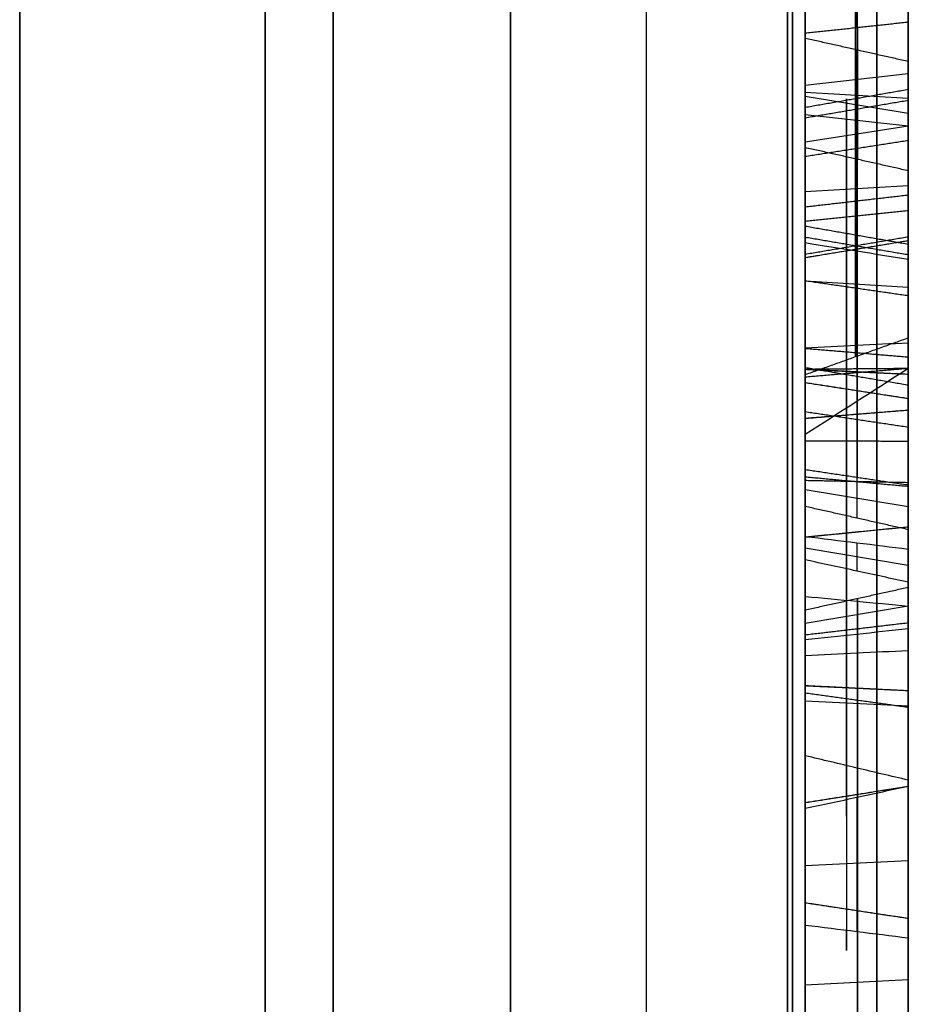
# Model space of a CAD drawing. Header units: millimetres. Extents: x 0 to 290, y -65 to 65.
# Tile 224 of 256: x 239.84 to 242, y 12.84 to 15.23. Entities that reach past the tile are written whole.
import ezdxf

# ---------------------------------------------------------------- set-up
doc = ezdxf.new("R2010")
doc.units = ezdxf.units.MM
doc.layers.add('Layer 01', color=7, linetype='Continuous', true_color=0x000000)

# ---------------------------------------------------------------- blocks, each defined once
blk = doc.blocks.new('Block 01')
at = {"layer": 'Layer 01'}
for p, q in [((239.8438, 13.8082, -36.9274), (239.8438, 35.2853, -36.9274)), ((239.8438, 13.8082, 36.9274), (239.8438, 35.2853, 36.9274)), ((241.8765, 14.1178, -44.6313), (241.8765, 15.8549, -46.0284)), ((241.8712, 15.7281, -45.5664), (241.8712, 14.4106, -44.5101)), ((241.875, 15.4741, -43.8382), (241.875, 15.2091, -43.0897)), ((242, 15.4576, -44.8705), (242, 14.8964, -44.8705)), ((241.8725, 14.411, -44.5102), (241.8725, 15.2488, -44.2135)), ((241.8766, 15.2092, -43.0893), (241.8766, 14.8899, -43.2024)), ((241.875, 15.1554, -43.9511), (241.875, 14.0197, -44.3533)), ((241.875, 14.8903, -43.2025), (241.875, 15.1554, -43.9511)), ((241.75, 15.1127, -45.4028), (241.75, 15.1127, -45.1004)), ((241.75, 15.1127, -44.2388), (241.75, 15.1127, -43.9896)), ((241.75, 15.1127, -43.7644), (241.75, 15.1127, -43.1472)), ((241.75, 15.0703, -45.0664), (242, 15.0979, -45.032)), ((241.75, 15.0528, -43.1684), (242, 15.0381, -43.1268)), ((242, 15.0683, -44.3013), (242, 15.0683, -45.0083)), ((241.75, 15.0436, -43.5695), (242, 15.0021, -43.5842)), ((241.75, 14.9988, -45.3112), (242, 14.9712, -45.3456)), ((241.75, 14.8122, -44.3452), (242, 14.8269, -44.3868)), ((241.75, 14.5949, -44.1729), (242, 14.5802, -44.1314)), ((241.75, 14.4393, -44.5605), (241.75, 14.1164, -44.5605)), ((241.75, 14.2355, -40.5186), (241.75, 13.9223, -40.5186)), ((241.8758, 14.0195, -44.3532), (241.8758, 14.118, -44.6312)), ((241.75, 14.0891, -44.4833), (242, 14.0475, -44.498)), ((241.75, 14.0003, -39.0604), (241.75, 14.0003, -39.3049)), ((241.75, 14.0003, -40.4757), (241.75, 14.0003, -40.6978)), ((241.75, 14.0003, -41.6837), (241.75, 14.0003, -41.9565)), ((241.8763, 13.891, -40.4893), (241.8763, 13.959, -40.7312)), ((241.75, 13.9476, -40.6084), (242, 13.9051, -40.6203)), ((241.75, 13.7648, -45.2192), (242, 13.807, -45.2063)), ((241.8764, 13.8241, -45.3368), (241.8764, 13.7507, -45.0968)), ((241.8764, 11.9553, -45.9082), (241.8764, 13.8241, -45.3368)), ((241.8764, 13.7507, -45.0968), (241.8764, 11.8819, -45.6681)), ((241.8764, 13.7384, -41.2959), (241.8764, 13.4131, -41.3873)), ((241.75, 13.5761, -41.3647), (242, 13.5642, -41.3222)), ((241.8762, 13.0159, -40.201), (241.8762, 13.3419, -40.1094)), ((241.75, 13.2061, -45.5025), (241.75, 12.4999, -45.5025)), ((241.75, 13.1768, -40.1327), (242, 13.1887, -40.1751)), ((241.75, 12.8872, -45.5999), (242, 12.9001, -45.6421)), ((241.75, 12.853, -45.6104), (241.75, 12.853, -45.3945))]:
    blk.add_line(p, q, dxfattribs=at)
at = {"layer": 'Layer 01', "extrusion": (1, 2.40078e-09, -4.15826e-09)}
blk.add_arc((0, 0, 239.8438), 51.0753, 275.64333, 324.35667, dxfattribs=at)
at = {"layer": 'Layer 01', "extrusion": (-1, -2.40078e-09, -4.15826e-09)}
blk.add_arc((0, 0, -239.8438), 51.0753, 95.64333, 144.35667, dxfattribs=at)
at = {"layer": 'Layer 01', "extrusion": (-1, 1.14899e-31, 3.37662e-17)}
for start, end in [(215.66946, 264.33054), (95.66946, 144.33054)]:
    blk.add_arc((0, 0, -240.4394), 51.0545, start, end, dxfattribs=at)
at = {"layer": 'Layer 01', "extrusion": (1, 4.58683e-14, -8.07993e-14)}
blk.add_arc((0, 0, 241.0349), 51.0337, 275.69573, 324.30427, dxfattribs=at)
at = {"layer": 'Layer 01', "extrusion": (1, 4.70401e-14, 8.01228e-14)}
blk.add_arc((0, 0, 241.0349), 51.0337, 35.69573, 84.30427, dxfattribs=at)
at = {"layer": 'Layer 01', "extrusion": (1, -1.73004e-15, 1.24376e-15)}
blk.add_arc((0, 0, 239.8438), 39.4246, 275.71323, 324.28677, dxfattribs=at)
at = {"layer": 'Layer 01', "extrusion": (1, -2.12112e-16, -2.12014e-15)}
blk.add_arc((0, 0, 239.8438), 39.4246, 35.71323, 84.28677, dxfattribs=at)
at = {"layer": 'Layer 01', "extrusion": (-1, 0, 0)}
for start, end in [(95.8461, 144.15517), (215.8461, 264.15517)]:
    blk.add_arc((0, 0, -240.6041), 39.3945, start, end, dxfattribs=at)
at = {"layer": 'Layer 01', "extrusion": (-1, 1.81362e-10, -3.14134e-10)}
blk.add_arc((0, 0, -241.7071), 39.7071, 217.05776, 262.94224, dxfattribs=at)
at = {"layer": 'Layer 01', "extrusion": (-1, 1.81357e-10, 3.14112e-10)}
blk.add_arc((0, 0, -241.7071), 39.7071, 97.05776, 142.94224, dxfattribs=at)
at = {"layer": 'Layer 01', "extrusion": (1, -6.98079e-10, 5.60357e-09)}
blk.add_arc((0, 0, 241.3644), 39.3644, 277.10119, 322.89881, dxfattribs=at)
at = {"layer": 'Layer 01', "extrusion": (-1, 3.29704e-09, 5.71067e-09)}
blk.add_arc((0, 0, -241.3644), 39.3644, 97.10119, 142.89881, dxfattribs=at)
at = {"layer": 'Layer 01'}
for points, weights in [([(241.7193, 41.1984, -29.5994), (241.7193, 32.5666, -41.6136), (241.7193, 19.7551, -49.0103), (241.7193, 5.0346, -50.4785)], [0.85966990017, 0.808876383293, 0.808876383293, 0.85966990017]), ([(241.7193, 5.0346, 50.4785), (241.7193, 19.7551, 49.0103), (241.7193, 32.5666, 41.6136), (241.7193, 41.1984, 29.5994)], [0.859669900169, 0.808876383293, 0.808876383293, 0.859669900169]), ([(241.924, 31.9465, -24.1239), (241.924, 25.3284, -32.888), (241.924, 15.8176, -38.3791), (241.924, 4.9187, -39.7285)], [0.961939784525, 0.911212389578, 0.911212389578, 0.961939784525]), ([(241.924, 4.9187, 39.7285), (241.924, 15.8176, 38.3791), (241.924, 25.3284, 32.888), (241.924, 31.9465, 24.1239)], [0.961939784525, 0.911212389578, 0.911212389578, 0.961939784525])]:
    blk.add_rational_spline(points, weights, degree=3, dxfattribs=at)
for points, knots in [([(242, 40.6342, -29.1941), (242, 39.6103, -30.6193), (242, 37.9715, -32.6655), (242, 35.8795, -34.8925), (242, 34.7885, -35.9659), (242, 34.2317, -36.4926), (242, 33.9907, -36.7162), (242, 33.8295, -36.8647), (242, 33.75, -36.9375), (242, 33.0073, -37.6132), (242, 31.9942, -38.4864), (242, 30.7726, -39.4567), (242, 30.2405, -39.8622), (242, 29.8839, -40.1303), (242, 29.7056, -40.2624), (242, 28.075, -41.4542), (242, 26.5719, -42.4333), (242, 24.2398, -43.7798), (242, 23.0572, -44.4209), (242, 21.6486, -45.1124), (242, 21.0387, -45.3967), (242, 20.6308, -45.5835), (242, 20.4248, -45.6761), (242, 19.4044, -46.127), (242, 18.1671, -46.6346), (242, 16.7011, -47.1684), (242, 15.9625, -47.4207), (242, 15.6447, -47.5257), (242, 15.4326, -47.5949), (242, 15.3246, -47.6298), (242, 11.8767, -48.7309), (242, 8.4585, -49.4389), (242, 4.9657, -49.7873)], [0, 0, 0, 0, 5.309603, 7.964405, 9.291805, 9.955506, 10.287356, 10.287356, 10.619206, 10.619206, 13.274008, 14.601409, 15.265109, 15.265109, 15.928809, 15.928809, 21.238412, 21.238412, 23.893214, 25.220615, 25.884315, 25.884315, 26.548016, 26.548016, 29.202817, 30.530218, 31.193918, 31.525769, 31.525769, 31.857619, 31.857619, 42.476825, 42.476825, 42.476825, 42.476825]), ([(242, 4.9657, 49.7873), (242, 6.7119, 49.6131), (242, 9.3034, 49.217), (242, 12.278, 48.5188), (242, 13.7531, 48.1107), (242, 14.4876, 47.8918), (242, 14.8018, 47.7949), (242, 15.0111, 47.7296), (242, 15.1138, 47.6971), (242, 16.0703, 47.3917), (242, 17.333, 46.951), (242, 18.7842, 46.3782), (242, 19.4015, 46.1201), (242, 19.8119, 45.9453), (242, 20.0155, 45.857), (242, 21.8629, 45.0407), (242, 23.4623, 44.2286), (242, 25.7946, 42.8822), (242, 26.941, 42.1785), (242, 28.2442, 41.3044), (242, 28.7953, 40.9184), (242, 29.1611, 40.6585), (242, 29.3443, 40.5265), (242, 30.2449, 39.8682), (242, 31.3032, 39.0504), (242, 32.4985, 38.0477), (242, 33.0863, 37.5342), (242, 33.3361, 37.3115), (242, 33.5021, 37.1625), (242, 33.5863, 37.0864), (242, 36.2639, 34.6509), (242, 38.5861, 32.0447), (242, 40.6342, 29.1941)], [0, 0, 0, 0, 5.309603, 7.964405, 9.291805, 9.955506, 10.287356, 10.287356, 10.619206, 10.619206, 13.274008, 14.601409, 15.265109, 15.265109, 15.928809, 15.928809, 21.238412, 21.238412, 23.893214, 25.220615, 25.884315, 25.884315, 26.548016, 26.548016, 29.202817, 30.530218, 31.193918, 31.525769, 31.525769, 31.857619, 31.857619, 42.476825, 42.476825, 42.476825, 42.476825]), ([(242, 4.9657, -40.108), (242, 6.2947, -39.9434), (242, 8.2665, -39.5997), (242, 10.5286, -39.029), (242, 11.6501, -38.7013), (242, 12.2085, -38.5268), (242, 12.4473, -38.4497), (242, 12.6063, -38.3979), (242, 12.6842, -38.3722), (242, 15.3587, -37.4819), (242, 17.8399, -36.3664), (242, 21.3907, -34.3164), (242, 23.1057, -33.2074), (242, 25.0007, -31.7665), (242, 25.9218, -31.0093), (242, 26.3758, -30.6216), (242, 26.5689, -30.4534), (242, 26.6974, -30.3409), (242, 26.7627, -30.2832), (242, 28.8286, -28.4499), (242, 30.6374, -26.4921), (242, 32.2517, -24.3544)], [0, 0, 0, 0, 4.049899, 6.074849, 7.087324, 7.593561, 7.84668, 7.84668, 8.099798, 8.099798, 16.199597, 16.199597, 20.249496, 22.274446, 23.28692, 23.793158, 24.046277, 24.046277, 24.299395, 24.299395, 32.399194, 32.399194, 32.399194, 32.399194]), ([(242, 32.2517, 24.3544), (242, 31.4447, 25.4231), (242, 30.1611, 26.9588), (242, 28.5358, 28.6325), (242, 27.6912, 29.4399), (242, 27.2609, 29.8362), (242, 27.0748, 30.0045), (242, 26.9504, 30.1163), (242, 26.8892, 30.171), (242, 24.7809, 32.042), (242, 22.5743, 33.633), (242, 19.0235, 35.6831), (242, 17.2056, 36.6138), (242, 15.0103, 37.5345), (242, 13.894, 37.9536), (242, 13.3312, 38.1529), (242, 13.089, 38.2361), (242, 12.9273, 38.291), (242, 12.8447, 38.3188), (242, 10.224, 39.1913), (242, 7.6241, 39.7788), (242, 4.9657, 40.108)], [0, 0, 0, 0, 4.049899, 6.074849, 7.087324, 7.593561, 7.84668, 7.84668, 8.099798, 8.099798, 16.199597, 16.199597, 20.249496, 22.274446, 23.28692, 23.793158, 24.046277, 24.046277, 24.299395, 24.299395, 32.399194, 32.399194, 32.399194, 32.399194]), ([(241.85, 14.7856, -40.6528), (241.85, 14.6908, -40.571), (241.85, 14.5573, -40.524), (241.85, 14.3813, -40.5156), (241.85, 14.3497, -40.5141), (241.85, 14.318, -40.5126), (241.85, 14.2864, -40.5111)], [0, 0, 0, 0, 0.7623286, 0.7623286, 0.7623286, 0.8992953, 0.8992953, 0.8992953, 0.8992953]), ([(241.75, 14.2223, -40.5257), (241.75, 14.275, -40.5282), (241.75, 14.3277, -40.5307), (241.75, 14.3804, -40.5332), (241.75, 14.5538, -40.5415), (241.75, 14.683, -40.5877), (241.75, 14.7741, -40.6661)], [-0.5892925, -0.5892925, -0.5892925, -0.5892925, -0.4310061, -0.4310061, -0.4310061, 0, 0, 0, 0]), ([(241.85, 14.6676, -40.1367), (241.85, 14.6676, -40.1366), (241.85, 14.6676, -40.1366), (241.85, 14.6676, -40.1365), (241.85, 14.7233, -39.9933), (241.85, 14.7251, -39.8343), (241.85, 14.6762, -39.6603)], [0.0096216, 0.0096216, 0.0096216, 0.0096216, 0.009901, 0.009901, 0.009901, 1, 1, 1, 1]), ([(241.75, 14.6592, -39.6651), (241.75, 14.7073, -39.8363), (241.75, 14.7053, -39.9911), (241.75, 14.6512, -40.1302), (241.75, 14.6512, -40.1302), (241.75, 14.6512, -40.1303), (241.75, 14.6511, -40.1304)], [-0.4820874, -0.4820874, -0.4820874, -0.4820874, -0.0002105, -0.0002105, -0.0002105, 0, 0, 0, 0]), ([(241.75, 14.3801, -41.7189), (241.75, 14.3802, -41.7189), (241.75, 14.3803, -41.7189), (241.75, 14.3804, -41.7188), (241.75, 14.5293, -41.6758), (241.75, 14.6365, -41.601), (241.75, 14.6871, -41.4891)], [-0.408878, -0.408878, -0.408878, -0.408878, -0.4085527, -0.4085527, -0.4085527, 0, 0, 0, 0]), ([(241.85, 14.6762, -39.6603), (241.85, 14.6039, -39.4032), (241.85, 14.4689, -39.2291), (241.85, 14.2693, -39.1282), (241.85, 14.2692, -39.1282), (241.85, 14.2692, -39.1282), (241.85, 14.2692, -39.1282)], [0, 0, 0, 0, 0.990099, 0.990099, 0.990099, 0.9902881, 0.9902881, 0.9902881, 0.9902881]), ([(241.85, 14.2864, -40.5111), (241.85, 14.3143, -40.496), (241.85, 14.3421, -40.481), (241.85, 14.37, -40.4659), (241.85, 14.5145, -40.3878), (241.85, 14.6131, -40.2808), (241.85, 14.6676, -40.1368), (241.85, 14.6676, -40.1367), (241.85, 14.6676, -40.1367), (241.85, 14.6676, -40.1367)], [0.1065623, 0.1065623, 0.1065623, 0.1065623, 0.2497172, 0.2497172, 0.2497172, 0.9925715, 0.9925715, 0.9925715, 0.9927686, 0.9927686, 0.9927686, 0.9927686]), ([(241.75, 14.2611, -39.1439), (241.75, 14.2612, -39.1439), (241.75, 14.2613, -39.1439), (241.75, 14.2613, -39.1439), (241.75, 14.4561, -39.2424), (241.75, 14.5879, -39.4116), (241.75, 14.6592, -39.6651)], [-0.6962649, -0.6962649, -0.6962649, -0.6962649, -0.6960466, -0.6960466, -0.6960466, 0, 0, 0, 0]), ([(241.75, 14.6511, -40.1304), (241.75, 14.6511, -40.1304), (241.75, 14.6511, -40.1305), (241.75, 14.6511, -40.1306), (241.75, 14.5982, -40.2704), (241.75, 14.503, -40.374), (241.75, 14.3616, -40.4504), (241.75, 14.3152, -40.4755), (241.75, 14.2688, -40.5006), (241.75, 14.2223, -40.5257)], [-0.6094318, -0.6094318, -0.6094318, -0.6094318, -0.6092213, -0.6092213, -0.6092213, -0.1582864, -0.1582864, -0.1582864, 0, 0, 0, 0]), ([(241.75, 14.3477, -40.222), (241.75, 14.3477, -40.222), (241.75, 14.3477, -40.2219), (241.75, 14.3478, -40.2219), (241.75, 14.4203, -40.0926), (241.75, 14.4312, -39.9406), (241.75, 14.3844, -39.7742)], [-0.4736341, -0.4736341, -0.4736341, -0.4736341, -0.4735067, -0.4735067, -0.4735067, 0, 0, 0, 0]), ([(241.85, 14.3674, -39.779), (241.85, 14.4132, -39.9421), (241.85, 14.4023, -40.0887), (241.85, 14.3324, -40.2133), (241.85, 14.3324, -40.2133), (241.85, 14.3324, -40.2133), (241.85, 14.3323, -40.2133)], [0, 0, 0, 0, 0.990099, 0.990099, 0.990099, 0.9902843, 0.9902843, 0.9902843, 0.9902843]), ([(241.75, 13.9731, -41.6668), (241.75, 13.9732, -41.6669), (241.75, 13.9733, -41.6669), (241.75, 13.9733, -41.6669), (241.75, 14.089, -41.7447), (241.75, 14.2269, -41.7608), (241.75, 14.3798, -41.719), (241.75, 14.3799, -41.719), (241.75, 14.38, -41.719), (241.75, 14.3801, -41.7189)], [-0.4372432, -0.4372432, -0.4372432, -0.4372432, -0.4369965, -0.4369965, -0.4369965, -0.0003253, -0.0003253, -0.0003253, 0, 0, 0, 0]), ([(241.85, 14.3753, -41.702), (241.85, 14.3752, -41.702), (241.85, 14.3752, -41.702), (241.85, 14.3751, -41.702), (241.85, 14.2259, -41.7428), (241.85, 14.0941, -41.7269), (241.85, 13.9832, -41.6523), (241.85, 13.9831, -41.6523), (241.85, 13.9831, -41.6523), (241.85, 13.983, -41.6522)], [0.0094014, 0.0094014, 0.0094014, 0.0094014, 0.0098039, 0.0098039, 0.0098039, 0.9901961, 0.9901961, 0.9901961, 0.9905713, 0.9905713, 0.9905713, 0.9905713]), ([(241.75, 13.9183, -40.5041), (241.75, 14.1301, -40.4371), (241.75, 14.2767, -40.3468), (241.75, 14.3476, -40.2221), (241.75, 14.3476, -40.2221), (241.75, 14.3477, -40.222), (241.75, 14.3477, -40.222)], [-0.5379396, -0.5379396, -0.5379396, -0.5379396, -0.0001274, -0.0001274, -0.0001274, 0, 0, 0, 0]), ([(241.85, 14.3323, -40.2133), (241.85, 14.3323, -40.2133), (241.85, 14.3323, -40.2134), (241.85, 14.3323, -40.2134), (241.85, 14.2631, -40.335), (241.85, 14.1155, -40.4254), (241.85, 13.8967, -40.4924)], [0.0097359, 0.0097359, 0.0097359, 0.0097359, 0.009901, 0.009901, 0.009901, 0.9639526, 0.9639526, 0.9639526, 0.9639526]), ([(241.75, 13.6126, -39.0937), (241.75, 13.6126, -39.0937), (241.75, 13.6127, -39.0937), (241.75, 13.6128, -39.0937), (241.75, 13.8513, -39.0255), (241.75, 14.0665, -39.043), (241.75, 14.2609, -39.1437), (241.75, 14.261, -39.1438), (241.75, 14.2611, -39.1438), (241.75, 14.2611, -39.1439)], [-0.6833732, -0.6833732, -0.6833732, -0.6833732, -0.6831852, -0.6831852, -0.6831852, -0.0002183, -0.0002183, -0.0002183, 0, 0, 0, 0]), ([(241.85, 14.2692, -39.1282), (241.85, 14.2691, -39.1281), (241.85, 14.2691, -39.1281), (241.85, 14.269, -39.1281), (241.85, 14.0703, -39.0252), (241.85, 13.85, -39.0075), (241.85, 13.6079, -39.0767), (241.85, 13.6079, -39.0767), (241.85, 13.6078, -39.0767), (241.85, 13.6078, -39.0768)], [0.0096084, 0.0096084, 0.0096084, 0.0096084, 0.0098039, 0.0098039, 0.0098039, 0.9901961, 0.9901961, 0.9901961, 0.9903402, 0.9903402, 0.9903402, 0.9903402]), ([(241.75, 14.1191, -39.3556), (241.75, 14.1191, -39.3556), (241.75, 14.1191, -39.3556), (241.75, 14.1191, -39.3556), (241.75, 13.9955, -39.2804), (241.75, 13.8484, -39.2704), (241.75, 13.6859, -39.3183)], [0, 0, 0, 0, 0.0000189, 0.0000189, 0.0000189, 0.4615208, 0.4615208, 0.4615208, 0.4615208]), ([(241.85, 13.6907, -39.3353), (241.85, 13.8499, -39.2882), (241.85, 13.9912, -39.2984), (241.85, 14.1099, -39.3707), (241.85, 14.1099, -39.3707), (241.85, 14.1099, -39.3707), (241.85, 14.1099, -39.3707)], [0.0006973, 0.0006973, 0.0006973, 0.0006973, 0.990099, 0.990099, 0.990099, 0.990126, 0.990126, 0.990126, 0.990126]), ([(242, 13.9439, -40.7581), (241.9584, 13.9489, -40.749), (241.9167, 13.954, -40.7399), (241.875, 13.9591, -40.7309), (241.8334, 13.9642, -40.7219), (241.7917, 13.9693, -40.7129), (241.75, 13.9745, -40.704)], [-0.2576058, -0.2576058, -0.2576058, -0.2576058, -0.1288035, -0.1288035, -0.1288035, 0, 0, 0, 0]), ([(241.85, 13.983, -41.6522), (241.85, 13.983, -41.6522), (241.85, 13.983, -41.6522), (241.85, 13.9829, -41.6522), (241.85, 13.8774, -41.5794), (241.85, 13.7958, -41.4615), (241.85, 13.7356, -41.3015)], [0.0095503, 0.0095503, 0.0095503, 0.0095503, 0.009901, 0.009901, 0.009901, 0.9548167, 0.9548167, 0.9548167, 0.9548167]), ([(241.75, 13.7249, -41.3228), (241.75, 13.7854, -41.4774), (241.75, 13.8668, -41.5936), (241.75, 13.9729, -41.6667), (241.75, 13.973, -41.6667), (241.75, 13.9731, -41.6668), (241.75, 13.9731, -41.6668)], [-0.4369475, -0.4369475, -0.4369475, -0.4369475, -0.0002468, -0.0002468, -0.0002468, 0, 0, 0, 0]), ([(242, 13.8642, -40.4745), (241.9583, 13.8732, -40.4795), (241.9167, 13.8822, -40.4845), (241.875, 13.8912, -40.4894), (241.8334, 13.9003, -40.4944), (241.7917, 13.9093, -40.4993), (241.75, 13.9183, -40.5041)], [0, 0, 0, 0, 0.1287514, 0.1287514, 0.1287514, 0.2575034, 0.2575034, 0.2575034, 0.2575034]), ([(241.75, 13.7249, -41.3228), (241.7917, 13.7293, -41.314), (241.8334, 13.7337, -41.3051), (241.875, 13.7383, -41.2962), (241.9167, 13.7428, -41.2873), (241.9583, 13.7474, -41.2784), (242, 13.752, -41.2694)], [-0.2570767, -0.2570767, -0.2570767, -0.2570767, -0.1285379, -0.1285379, -0.1285379, 0, 0, 0, 0]), ([(241.85, 13.3447, -39.5975), (241.85, 13.3447, -39.5974), (241.85, 13.3447, -39.5974), (241.85, 13.3447, -39.5973), (241.85, 13.4113, -39.4653), (241.85, 13.5288, -39.3785), (241.85, 13.6907, -39.3353)], [0.0095502, 0.0095502, 0.0095502, 0.0095502, 0.009901, 0.009901, 0.009901, 0.9992795, 0.9992795, 0.9992795, 0.9992795]), ([(241.75, 13.6859, -39.3183), (241.75, 13.5205, -39.3625), (241.75, 13.3981, -39.4524), (241.75, 13.329, -39.5894), (241.75, 13.329, -39.5895), (241.75, 13.3289, -39.5895), (241.75, 13.3289, -39.5896)], [-0.4767991, -0.4767991, -0.4767991, -0.4767991, -0.000272, -0.000272, -0.000272, 0, 0, 0, 0]), ([(241.75, 13.0859, -39.4763), (241.75, 13.0859, -39.4762), (241.75, 13.0859, -39.4762), (241.75, 13.0859, -39.4762), (241.75, 13.1999, -39.2866), (241.75, 13.3744, -39.1596), (241.75, 13.6124, -39.0938), (241.75, 13.6125, -39.0938), (241.75, 13.6125, -39.0937), (241.75, 13.6126, -39.0937)], [-0.6842676, -0.6842676, -0.6842676, -0.6842676, -0.6841871, -0.6841871, -0.6841871, -0.000188, -0.000188, -0.000188, 0, 0, 0, 0]), ([(241.85, 13.6078, -39.0768), (241.85, 13.6078, -39.0768), (241.85, 13.6077, -39.0768), (241.85, 13.6077, -39.0768), (241.85, 13.3661, -39.1436), (241.85, 13.1873, -39.2734), (241.85, 13.0708, -39.4671), (241.85, 13.0708, -39.4671), (241.85, 13.0708, -39.4671), (241.85, 13.0708, -39.4672)], [0.0096547, 0.0096547, 0.0096547, 0.0096547, 0.0098039, 0.0098039, 0.0098039, 0.9901961, 0.9901961, 0.9901961, 0.9902638, 0.9902638, 0.9902638, 0.9902638]), ([(242, 13.384, -41.3729), (241.9583, 13.3937, -41.3778), (241.9166, 13.4035, -41.3827), (241.875, 13.4134, -41.3875), (241.8333, 13.4233, -41.3924), (241.7916, 13.4332, -41.3972), (241.75, 13.4432, -41.402)], [-0.2585602, -0.2585602, -0.2585602, -0.2585602, -0.1292807, -0.1292807, -0.1292807, 0, 0, 0, 0]), ([(242, 13.3687, -40.1245), (241.9583, 13.3597, -40.1194), (241.9167, 13.3506, -40.1143), (241.875, 13.3417, -40.1092), (241.8334, 13.3327, -40.1041), (241.7917, 13.3238, -40.099), (241.75, 13.3149, -40.0938)], [-0.2575551, -0.2575551, -0.2575551, -0.2575551, -0.1287779, -0.1287779, -0.1287779, 0, 0, 0, 0]), ([(241.75, 13.3289, -39.5896), (241.75, 13.3288, -39.5897), (241.75, 13.3288, -39.5898), (241.75, 13.3288, -39.5899), (241.75, 13.2659, -39.7184), (241.75, 13.263, -39.8877), (241.75, 13.3149, -40.0938)], [-0.5252474, -0.5252474, -0.5252474, -0.5252474, -0.5249753, -0.5249753, -0.5249753, 0, 0, 0, 0]), ([(241.85, 13.3363, -40.1062), (241.85, 13.2805, -39.8945), (241.85, 13.2828, -39.724), (241.85, 13.3446, -39.5976), (241.85, 13.3446, -39.5976), (241.85, 13.3447, -39.5975), (241.85, 13.3447, -39.5975)], [0.03798, 0.03798, 0.03798, 0.03798, 0.990099, 0.990099, 0.990099, 0.9904808, 0.9904808, 0.9904808, 0.9904808]), ([(241.75, 13.0317, -40.1734), (241.75, 12.9575, -39.8821), (241.75, 12.9796, -39.6515), (241.75, 13.0858, -39.4763), (241.75, 13.0858, -39.4763), (241.75, 13.0858, -39.4763), (241.75, 13.0859, -39.4763)], [-0.7372252, -0.7372252, -0.7372252, -0.7372252, -0.0000805, -0.0000805, -0.0000805, 0, 0, 0, 0]), ([(241.85, 13.0708, -39.4672), (241.85, 13.0708, -39.4672), (241.85, 13.0707, -39.4672), (241.85, 13.0707, -39.4672), (241.85, 12.9592, -39.6512), (241.85, 12.9389, -39.8929), (241.85, 13.0192, -40.1953)], [0.0098267, 0.0098267, 0.0098267, 0.0098267, 0.009901, 0.009901, 0.009901, 0.9730616, 0.9730616, 0.9730616, 0.9730616]), ([(242, 13.0007, -40.228), (241.9583, 13.0058, -40.2189), (241.9166, 13.0109, -40.2098), (241.875, 13.0161, -40.2007), (241.8333, 13.0213, -40.1916), (241.7917, 13.0265, -40.1826), (241.75, 13.0317, -40.1734)], [0, 0, 0, 0, 0.1288736, 0.1288736, 0.1288736, 0.2577478, 0.2577478, 0.2577478, 0.2577478])]:
    blk.add_open_spline(points, degree=3, knots=knots, dxfattribs=at)
for points, degree in [([(241.75, 14.1368, -44.6179), (241.75, 14.998, -45.3106), (241.75, 15.8592, -46.0032)], 2), ([(242, 15.8507, -46.053), (242, 14.9751, -45.3487), (242, 14.0994, -44.6444)], 2), ([(241.75, 15.7733, -45.63), (241.75, 15.0703, -45.0664), (241.75, 14.3673, -44.5028)], 2), ([(242, 15.68, -45.4987), (242, 15.0683, -45.0083), (242, 14.4566, -44.5179)], 2), ([(242, 15.2225, -43.0615), (242, 15.355, -43.4358), (242, 15.4876, -43.8101)], 2), ([(241.75, 15.4607, -43.8663), (241.75, 15.3282, -43.4921), (241.75, 15.1957, -43.1178)], 2), ([(241.75, 14.3673, -44.5028), (241.75, 14.8146, -44.3444), (241.75, 15.2619, -44.186)], 2), ([(242, 15.2225, -43.0615), (241.875, 15.2091, -43.0897), (241.75, 15.1957, -43.1178)], 2), ([(242, 14.4566, -44.5179), (242, 14.8458, -44.3801), (242, 15.2351, -44.2422)], 2), ([(242, 14.8622, -43.1891), (242, 15.0423, -43.1253), (242, 15.2225, -43.0615)], 2), ([(241.75, 15.1957, -43.1178), (241.75, 15.057, -43.1669), (241.75, 14.9184, -43.216)], 2), ([(242, 15.1272, -43.9377), (241.875, 15.1554, -43.9511), (241.75, 15.1835, -43.9645)], 2), ([(241.75, 15.1835, -43.9645), (241.75, 14.6156, -44.1656), (241.75, 14.0478, -44.3667)], 2), ([(241.75, 14.9184, -43.216), (241.75, 15.051, -43.5902), (241.75, 15.1835, -43.9645)], 2), ([(242, 13.9915, -44.3398), (242, 14.5594, -44.1387), (242, 15.1272, -43.9377)], 2), ([(242, 15.1272, -43.9377), (242, 14.9947, -43.5634), (242, 14.8622, -43.1891)], 2), ([(242, 15.0327, -41.0494), (242, 15.0884, -41.2476), (242, 15.0686, -41.4364), (242, 14.9702, -41.6165)], 3), ([(242, 15.0592, -41.3397), (241.875, 15.0374, -41.3374), (241.75, 15.0156, -41.335)], 2), ([(241.85, 14.947, -41.6037), (241.85, 15.0422, -41.4294), (241.85, 15.0612, -41.2487), (241.85, 15.0072, -41.0566)], 3), ([(241.75, 14.9902, -41.0613), (241.75, 15.0431, -41.2494), (241.75, 15.0246, -41.4248), (241.75, 14.9316, -41.5952)], 3), ([(242, 15.0327, -41.0494), (241.875, 15.0114, -41.0554), (241.75, 14.9902, -41.0613)], 2), ([(242, 14.8029, -40.6327), (242, 14.9035, -40.7194), (242, 14.979, -40.8585), (242, 15.0327, -41.0494)], 3), ([(241.85, 15.0072, -41.0566), (241.85, 14.9543, -40.8685), (241.85, 14.8805, -40.7345), (241.85, 14.7856, -40.6528)], 3), ([(241.75, 14.7741, -40.6661), (241.75, 14.8652, -40.7445), (241.75, 14.9379, -40.8751), (241.75, 14.9902, -41.0613)], 3), ([(242, 14.9702, -41.6165), (241.9167, 14.9573, -41.6094), (241.8333, 14.9445, -41.6023), (241.75, 14.9316, -41.5952)], 3), ([(242, 14.9702, -41.6165), (242, 14.8719, -41.7931), (242, 14.6967, -41.9186), (242, 14.4443, -41.9919)], 3), ([(242, 14.9354, -40.802), (241.875, 14.916, -40.8126), (241.75, 14.8967, -40.8233)], 2), ([(241.75, 14.9316, -41.5952), (241.75, 14.8403, -41.7592), (241.75, 14.6771, -41.8784), (241.75, 14.4323, -41.9494)], 3), ([(241.85, 14.4371, -41.9664), (241.85, 14.6849, -41.8945), (241.85, 14.853, -41.7728), (241.85, 14.947, -41.6037)], 3), ([(242, 14.8622, -43.1891), (241.875, 14.8903, -43.2025), (241.75, 14.9184, -43.216)], 2), ([(242, 14.8029, -40.6327), (241.875, 14.7885, -40.6494), (241.75, 14.7741, -40.6661)], 2), ([(242, 14.3825, -40.4892), (242, 14.5625, -40.4978), (242, 14.7023, -40.5461), (242, 14.8029, -40.6327)], 3), ([(242, 14.7651, -41.843), (241.875, 14.7523, -41.8251), (241.75, 14.7395, -41.8072)], 2), ([(241.75, 14.6871, -41.4891), (241.75, 14.7382, -41.3801), (241.75, 14.7391, -41.2549), (241.75, 14.7006, -41.1177)], 3), ([(242, 14.7016, -39.6531), (242, 14.7517, -39.8313), (242, 14.7504, -39.9967), (242, 14.6923, -40.1461)], 3), ([(242, 14.6835, -41.3128), (241.875, 14.7055, -41.3135), (241.75, 14.7274, -41.3142)], 2), ([(241.85, 14.6836, -41.1225), (241.85, 14.7214, -41.2571), (241.85, 14.7199, -41.3775), (241.85, 14.6711, -41.4817)], 3), ([(242, 14.7016, -39.6531), (241.875, 14.6804, -39.6591), (241.75, 14.6592, -39.6651)], 2), ([(242, 14.6581, -41.1296), (241.875, 14.6794, -41.1237), (241.75, 14.7006, -41.1177)], 2), ([(241.75, 14.7006, -41.1177), (241.75, 14.6484, -40.932), (241.75, 14.5613, -40.7997), (241.75, 14.4307, -40.7294)], 3), ([(242, 14.6923, -40.1461), (241.9167, 14.6786, -40.1409), (241.8333, 14.6648, -40.1356), (241.75, 14.6511, -40.1304)], 3), ([(242, 14.6923, -40.1461), (241.875, 14.6717, -40.1381), (241.75, 14.6512, -40.1302)], 2), ([(242, 14.6923, -40.1461), (241.875, 14.6717, -40.1383), (241.75, 14.6511, -40.1306)], 2), ([(242, 14.2812, -39.1046), (242, 14.4881, -39.2092), (242, 14.6278, -39.3906), (242, 14.7016, -39.6531)], 3), ([(242, 14.647, -41.4707), (242, 14.6926, -41.3737), (242, 14.6949, -41.2604), (242, 14.6581, -41.1296)], 3), ([(242, 14.6923, -40.1461), (242, 14.6355, -40.2963), (242, 14.5317, -40.4086), (242, 14.3825, -40.4892)], 3), ([(242, 14.647, -41.4707), (241.9167, 14.6604, -41.4768), (241.8333, 14.6738, -41.4829), (241.75, 14.6871, -41.4891)], 3), ([(241.85, 14.4223, -40.745), (241.85, 14.5473, -40.8123), (241.85, 14.6321, -40.9393), (241.85, 14.6836, -41.1225)], 3), ([(242, 14.6581, -41.1296), (242, 14.6078, -40.9504), (242, 14.5264, -40.831), (242, 14.4098, -40.7682)], 3), ([(242, 14.3681, -41.6765), (242, 14.5108, -41.6352), (242, 14.6038, -41.5666), (242, 14.647, -41.4707)], 3), ([(242, 14.5588, -40.9053), (241.875, 14.5769, -40.8928), (241.75, 14.595, -40.8803)], 2), ([(242, 14.4566, -44.5179), (241.875, 14.4119, -44.5103), (241.75, 14.3673, -44.5028)], 2), ([(242, 14.4443, -41.9919), (241.9167, 14.4403, -41.9777), (241.8333, 14.4363, -41.9636), (241.75, 14.4323, -41.9494)], 3), ([(241.75, 14.4323, -41.9494), (241.75, 14.203, -42.0116), (241.75, 14.0045, -41.9879), (241.75, 13.8288, -41.8802)], 3), ([(242, 14.4098, -40.7682), (241.875, 14.4202, -40.7488), (241.75, 14.4307, -40.7294)], 2), ([(241.75, 14.4307, -40.7294), (241.75, 14.3092, -40.664), (241.75, 14.1552, -40.658), (241.75, 13.9745, -40.704)], 3), ([(241.85, 13.8195, -41.8952), (241.85, 13.9998, -42.0057), (241.85, 14.2039, -42.0297), (241.85, 14.4371, -41.9664)], 3), ([(242, 14.4443, -41.9919), (242, 14.2054, -42.0567), (242, 13.9926, -42.0324), (242, 13.8056, -41.9177)], 3), ([(241.85, 13.9622, -40.7255), (241.85, 14.1477, -40.6754), (241.85, 14.3026, -40.6805), (241.85, 14.4223, -40.745)], 3), ([(242, 14.4098, -40.7682), (242, 14.2932, -40.7055), (242, 14.1373, -40.7015), (242, 13.9439, -40.7581)], 3), ([(241.75, 14.3844, -39.7742), (241.75, 14.3284, -39.575), (241.75, 14.2431, -39.4312), (241.75, 14.1191, -39.3556)], 3), ([(242, 14.3419, -39.7861), (241.875, 14.3631, -39.7801), (241.75, 14.3844, -39.7742)], 2), ([(242, 14.3825, -40.4892), (241.9145, 14.3277, -40.5017), (241.8311, 14.2743, -40.5138), (241.75, 14.2223, -40.5257)], 3), ([(242, 14.3825, -40.4892), (241.875, 14.3721, -40.4698), (241.75, 14.3616, -40.4504)], 2), ([(242, 14.3825, -40.4892), (241.875, 14.3815, -40.5112), (241.75, 14.3804, -40.5332)], 2), ([(242, 14.3681, -41.6765), (241.875, 14.3743, -41.6977), (241.75, 14.3804, -41.7188)], 2), ([(242, 14.3681, -41.6765), (241.9167, 14.3721, -41.6906), (241.8333, 14.3761, -41.7048), (241.75, 14.3801, -41.7189)], 3), ([(242, 14.3681, -41.6765), (241.875, 14.3739, -41.6977), (241.75, 14.3798, -41.719)], 2), ([(242, 14.3093, -40.2003), (242, 14.3753, -40.0828), (242, 14.3864, -39.9443), (242, 14.3419, -39.7861)], 3), ([(241.85, 14.1099, -39.3707), (241.85, 14.2282, -39.4428), (241.85, 14.312, -39.5819), (241.85, 14.3674, -39.779)], 3), ([(242, 13.9979, -41.6304), (242, 14.1017, -41.7002), (242, 14.2244, -41.7157), (242, 14.3681, -41.6765)], 3), ([(242, 14.3093, -40.2003), (241.875, 14.3285, -40.2111), (241.75, 14.3478, -40.2219)], 2), ([(242, 14.3093, -40.2003), (241.9167, 14.3221, -40.2075), (241.8333, 14.3349, -40.2148), (241.75, 14.3477, -40.222)], 3), ([(242, 14.3093, -40.2003), (241.875, 14.3285, -40.2112), (241.75, 14.3476, -40.2221)], 2), ([(242, 14.3419, -39.7861), (242, 14.2874, -39.5921), (242, 14.206, -39.4603), (242, 14.0961, -39.3933)], 3), ([(242, 13.8642, -40.4745), (242, 14.0945, -40.4075), (242, 14.2431, -40.3168), (242, 14.3093, -40.2003)], 3), ([(242, 14.2812, -39.1046), (241.9167, 14.2745, -39.1177), (241.8333, 14.2678, -39.1308), (241.75, 14.2611, -39.1439)], 3), ([(242, 14.2812, -39.1046), (241.875, 14.2711, -39.1242), (241.75, 14.2609, -39.1437)], 2), ([(242, 14.2812, -39.1046), (241.875, 14.2713, -39.1243), (241.75, 14.2613, -39.1439)], 2), ([(242, 14.2398, -39.5421), (241.875, 14.2585, -39.5303), (241.75, 14.2772, -39.5186)], 2), ([(242, 13.6006, -39.0513), (242, 13.8481, -38.9806), (242, 14.0761, -38.9984), (242, 14.2812, -39.1046)], 3), ([(242, 14.2056, -40.7184), (241.875, 14.2062, -40.6963), (241.75, 14.2067, -40.6743)], 2), ([(242, 14.0994, -44.6444), (241.875, 14.1181, -44.6312), (241.75, 14.1368, -44.6179)], 2), ([(241.75, 14.0478, -44.3667), (241.75, 14.0923, -44.4923), (241.75, 14.1368, -44.6179)], 2), ([(242, 14.0961, -39.3933), (241.875, 14.1076, -39.3745), (241.75, 14.1191, -39.3556)], 2), ([(242, 14.0961, -39.3933), (241.875, 14.1076, -39.3745), (241.75, 14.1191, -39.3556)], 2), ([(242, 14.1055, -42.0221), (241.875, 14.108, -42.0003), (241.75, 14.1106, -41.9785)], 2), ([(242, 14.0994, -44.6444), (242, 14.0454, -44.4921), (242, 13.9915, -44.3398)], 2), ([(242, 14.0961, -39.3933), (242, 13.9849, -39.3256), (242, 13.8523, -39.3151), (242, 13.6979, -39.3607)], 3), ([(242, 13.9915, -44.3398), (241.875, 14.0197, -44.3533), (241.75, 14.0478, -44.3667)], 2), ([(242, 13.9979, -41.6304), (241.9167, 13.9896, -41.6425), (241.8333, 13.9814, -41.6547), (241.75, 13.9731, -41.6668)], 3), ([(242, 13.9979, -41.6304), (241.875, 13.9854, -41.6485), (241.75, 13.9729, -41.6667)], 2), ([(242, 13.9979, -41.6304), (241.875, 13.9856, -41.6487), (241.75, 13.9733, -41.6669)], 2), ([(242, 13.752, -41.2694), (242, 13.8119, -41.438), (242, 13.8935, -41.5585), (242, 13.9979, -41.6304)], 3), ([(241.75, 13.9745, -40.704), (241.75, 13.9464, -40.6041), (241.75, 13.9183, -40.5041)], 2), ([(242, 13.9439, -40.7581), (242, 13.904, -40.6163), (242, 13.8642, -40.4745)], 2), ([(242, 13.8513, -45.3513), (241.875, 13.8238, -45.3367), (241.75, 13.7963, -45.322)], 2), ([(242, 13.7652, -45.0695), (242, 13.8082, -45.2104), (242, 13.8513, -45.3513)], 2), ([(242, 13.8513, -45.3513), (242, 12.896, -45.6434), (242, 11.9408, -45.9354)], 2), ([(241.75, 13.8288, -41.8802), (241.75, 13.6633, -41.777), (241.75, 13.5342, -41.6185), (241.75, 13.4432, -41.402)], 3), ([(242, 13.8056, -41.9177), (241.9167, 13.8133, -41.9052), (241.8333, 13.8211, -41.8927), (241.75, 13.8288, -41.8802)], 3), ([(241.85, 13.4193, -41.3904), (241.85, 13.5118, -41.619), (241.85, 13.6458, -41.7869), (241.85, 13.8195, -41.8952)], 3), ([(241.75, 13.7963, -45.322), (241.75, 13.7661, -45.2233), (241.75, 13.7359, -45.1246)], 2), ([(241.75, 11.9701, -45.8804), (241.75, 12.8832, -45.6012), (241.75, 13.7963, -45.322)], 2), ([(242, 13.8056, -41.9177), (242, 13.6194, -41.8016), (242, 13.4783, -41.6194), (242, 13.384, -41.3729)], 3), ([(242, 13.7652, -45.0695), (241.875, 13.7505, -45.0971), (241.75, 13.7359, -45.1246)], 2), ([(242, 11.8546, -45.6536), (242, 12.8099, -45.3616), (242, 13.7652, -45.0695)], 2), ([(241.75, 13.7359, -45.1246), (241.75, 12.8228, -45.4037), (241.75, 11.9097, -45.6829)], 2), ([(242, 13.384, -41.3729), (242, 13.568, -41.3212), (242, 13.752, -41.2694)], 2), ([(241.75, 13.4432, -41.402), (241.75, 13.584, -41.3624), (241.75, 13.7249, -41.3228)], 2), ([(242, 13.6979, -39.3607), (241.9167, 13.6939, -39.3466), (241.8333, 13.6899, -39.3324), (241.75, 13.6859, -39.3183)], 3), ([(242, 13.6979, -39.3607), (242, 13.5412, -39.4025), (242, 13.4312, -39.4846), (242, 13.3684, -39.6092)], 3), ([(242, 13.6006, -39.0513), (241.875, 13.6067, -39.0725), (241.75, 13.6128, -39.0937)], 2), ([(242, 13.6006, -39.0513), (241.9167, 13.6046, -39.0654), (241.8333, 13.6086, -39.0796), (241.75, 13.6126, -39.0937)], 3), ([(242, 13.6006, -39.0513), (241.875, 13.6065, -39.0725), (241.75, 13.6124, -39.0938)], 2), ([(242, 13.5603, -41.6942), (241.875, 13.5777, -41.6807), (241.75, 13.5951, -41.6672)], 2), ([(242, 13.0481, -39.4535), (242, 13.1683, -39.2536), (242, 13.3536, -39.1196), (242, 13.6006, -39.0513)], 3), ([(242, 13.3684, -39.6092), (241.9167, 13.3552, -39.6027), (241.8333, 13.342, -39.5961), (241.75, 13.3289, -39.5896)], 3), ([(242, 13.3684, -39.6092), (241.875, 13.3487, -39.5993), (241.75, 13.329, -39.5894)], 2), ([(242, 13.3684, -39.6092), (241.875, 13.3486, -39.5995), (241.75, 13.3288, -39.5899)], 2), ([(242, 13.3684, -39.6092), (242, 13.3084, -39.7319), (242, 13.3068, -39.9041), (242, 13.3687, -40.1245)], 3), ([(242, 13.3687, -40.1245), (242, 13.1847, -40.1762), (242, 13.0007, -40.228)], 2), ([(241.75, 13.3149, -40.0938), (241.75, 13.1733, -40.1336), (241.75, 13.0317, -40.1734)], 2), ([(242, 13.0481, -39.4535), (241.9167, 13.0607, -39.4611), (241.8333, 13.0733, -39.4687), (241.75, 13.0859, -39.4763)], 3), ([(242, 13.0481, -39.4535), (241.875, 13.067, -39.4648), (241.75, 13.0859, -39.4762)], 2), ([(242, 13.0481, -39.4535), (241.875, 13.067, -39.4649), (241.75, 13.0858, -39.4763)], 2), ([(242, 13.0007, -40.228), (242, 12.9112, -39.9095), (242, 12.9284, -39.651), (242, 13.0481, -39.4535)], 3)]:
    blk.add_open_spline(points, degree=degree, dxfattribs=at)

msp = doc.modelspace()

# ---------------------------------------------------------------- block references
at = {"layer": 'Layer 01'}
msp.add_blockref('Block 01', (0, 0), dxfattribs=at)

doc.saveas('drawing.dxf')
